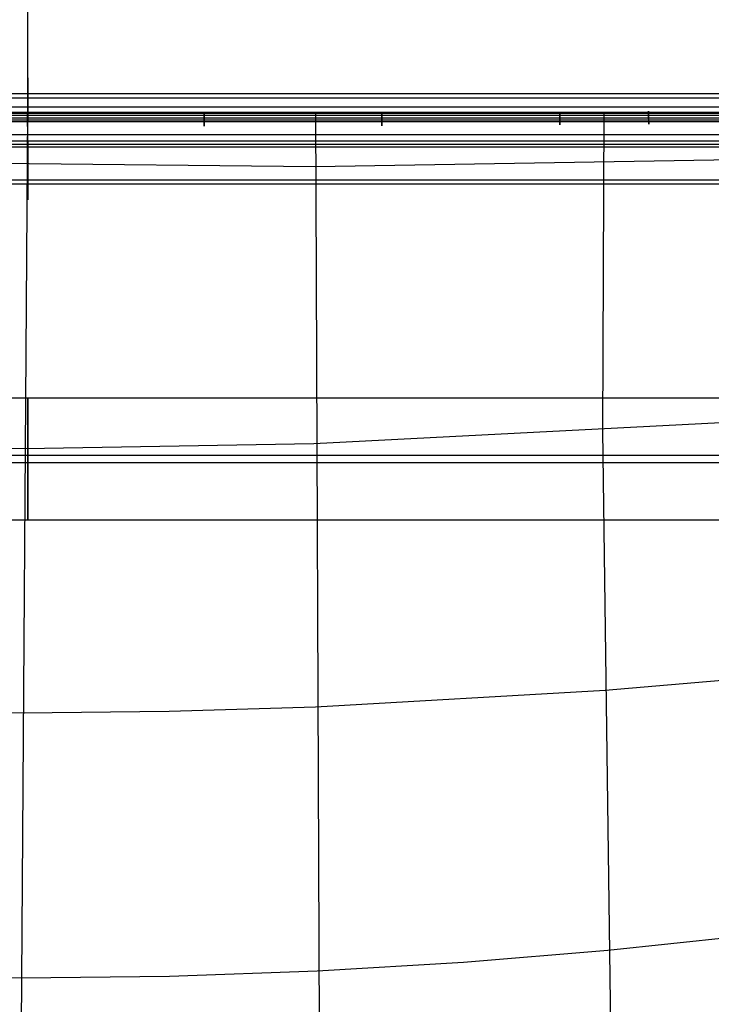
# Model space of a CAD drawing. Extents: x 5734 to 6364, y 72 to 847.
# Tile 10 of 26: x 6047 to 6206, y 335 to 560. Entities that reach past the tile are written whole.
import ezdxf

# ---------------------------------------------------------------- set-up
doc = ezdxf.new("R2010")
doc.units = 0
for name, color, linetype in [('MIDOLLINO', 7, 'CONTINUOUS'), ('PAGLIA', 7, 'CONTINUOUS'), ('PREDEFINITO', 7, 'CONTINUOUS')]:
    doc.layers.add(name, color=color, linetype=linetype)

msp = doc.modelspace()

# ---------------------------------------------------------------- linework, layer by layer
at = {"layer": 'MIDOLLINO'}
for p, q in [((5774.37, 540.29, 253.53), (6324.34, 540.29, 253.53)), ((5774.34, 537.29, 253.53), (6324.37, 537.29, 253.53)), ((5774.35, 538.79, 255.03), (6324.35, 538.79, 255.03)), ((5774.36, 538.79, 252.03), (6324.35, 538.79, 252.03))]:
    msp.add_line(p, q, dxfattribs=at)
at = {"layer": 'MIDOLLINO', "extrusion": (0.999978, 0.006542, -0.000882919)}
msp.add_circle((497.24, 259.14, 6194.73), 1.5, dxfattribs=at)
at = {"layer": 'MIDOLLINO', "extrusion": (1, -6.79956e-06, 3.63878e-07)}
msp.add_circle((537.31, 253.73, 6049.31), 1.5, dxfattribs=at)
at = {"layer": 'MIDOLLINO', "extrusion": (0.999998, 0.002117, -0.000272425)}
msp.add_circle((524.42, 255.39, 6090.82), 1.5, dxfattribs=at)
at = {"layer": 'MIDOLLINO', "extrusion": (0.999992, 0.003927, -0.000514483)}
msp.add_circle((513.36, 256.87, 6132.41), 1.5, dxfattribs=at)
at = {"layer": 'MIDOLLINO', "extrusion": (0.999983, 0.005695, -0.000760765)}
msp.add_circle((502.48, 258.39, 6173.97), 1.5, dxfattribs=at)
at = {"layer": 'PAGLIA', "color": 2}
for p, q in [((5774.35, 539.04, 253.55), (6324.35, 539.04, 253.55)), ((6047.53, 281.44, 293.89), (6049.36, 539.04, 253.55)), ((6116.73, 176.78, 311.35), (6115.36, 539.04, 253.55)), ((6181.07, 466.01, 265.04), (6181.36, 539.04, 253.55)), ((5774.36, 530.07, 255.03), (6115.16, 526.61, 255.48)), ((6115.16, 526.61, 255.48), (6324.35, 530.07, 255.03)), ((6114.9, 463.09, 265.38), (6246.64, 469.89, 264.6)), ((6184.87, 181.28, 310.87), (6181.07, 466.01, 265.04)), ((5982.64, 463.11, 265.38), (6048.72, 461.99, 265.51)), ((6048.72, 461.99, 265.51), (6114.9, 463.09, 265.38)), ((6181.64, 406.62, 274.39), (6246.35, 412.16, 273.83)), ((6115.23, 402.81, 274.78), (6181.64, 406.62, 274.39)), ((6014.76, 401.8, 274.89), (6048.24, 401.43, 274.93)), ((6048.24, 401.43, 274.93), (6081.76, 401.78, 274.89)), ((6081.76, 401.78, 274.89), (6115.23, 402.81, 274.78)), ((6182.25, 347.04, 283.81), (6214.66, 350.45, 283.47)), ((6149.19, 344.31, 284.09), (6182.25, 347.04, 283.81)), ((6115.65, 342.31, 284.29), (6149.19, 344.31, 284.09)), ((6013.88, 341.14, 284.41), (6047.82, 340.7, 284.46)), ((6047.82, 340.7, 284.46), (6081.81, 341.1, 284.41)), ((6081.81, 341.1, 284.41), (6115.65, 342.31, 284.29))]:
    msp.add_line(p, q, dxfattribs=at)
at = {"layer": 'PAGLIA', "color": 2, "extrusion": (1, 2.2419e-10, 1.21753e-10)}
msp.add_arc((553.4, 340.74, 6049.35), 88.37, 260.6466, 336.6468, dxfattribs=at)
at = {"layer": 'PREDEFINITO', "color": 253}
for p, q in [((5783.87, 542.35, 249.44), (6314.83, 542.35, 249.44)), ((5787.02, 543.29, 229.66), (6311.69, 543.29, 229.66)), ((5777.35, 537.71, 248.58), (6321.35, 537.71, 248.58)), ((5777.35, 536.9, 244.13), (6321.35, 536.9, 244.13)), ((5780.59, 538.33, 252), (6318.11, 538.33, 252)), ((6049.35, 538.33, 252), (6049.35, 536.9, 244.13)), ((6049.35, 531, 245.2), (6049.35, 536.9, 244.13)), ((5777.35, 533.95, 244.66), (6321.35, 533.95, 244.66)), ((6318.11, 532.42, 253.07), (5780.59, 532.42, 253.07)), ((6049.35, 532.42, 253.07), (6049.35, 531, 245.2)), ((5785.84, 531.71, 249.14), (6312.86, 531.71, 249.14)), ((6310.46, 531, 245.2), (5788.25, 531, 245.2)), ((5783.22, 523.51, 228.73), (6315.48, 523.51, 228.73)), ((5787.77, 522.58, 248.5), (6310.93, 522.58, 248.5))]:
    msp.add_line(p, q, dxfattribs=at)
at = {"layer": 'PREDEFINITO', "color": 59}
for p, q in [((5784.86, 473.57, 29.92), (6313.84, 473.57, 29.92)), ((5786.33, 460.42, 44.71), (6312.37, 460.42, 44.71)), ((5786.33, 458.78, 16.76), (6312.37, 458.78, 16.76)), ((5784.86, 445.62, 31.55), (6313.84, 445.62, 31.55))]:
    msp.add_line(p, q, dxfattribs=at)
at = {"layer": 'PREDEFINITO', "color": 59, "extrusion": (1, 5.68434e-14, 1.00187e-12)}
msp.add_circle((459.6, 30.73, 6049.35), 14, dxfattribs=at)
at = {"layer": 'PREDEFINITO', "color": 253, "extrusion": (1, 6.82121e-13, 7.38964e-13)}
for start, end in [(92.0741, 47.6997), (47.6997, 67.2946)]:
    msp.add_arc((532.93, 239.08, 6049.35), 14, start, end, dxfattribs=at)

doc.saveas('drawing.dxf')
